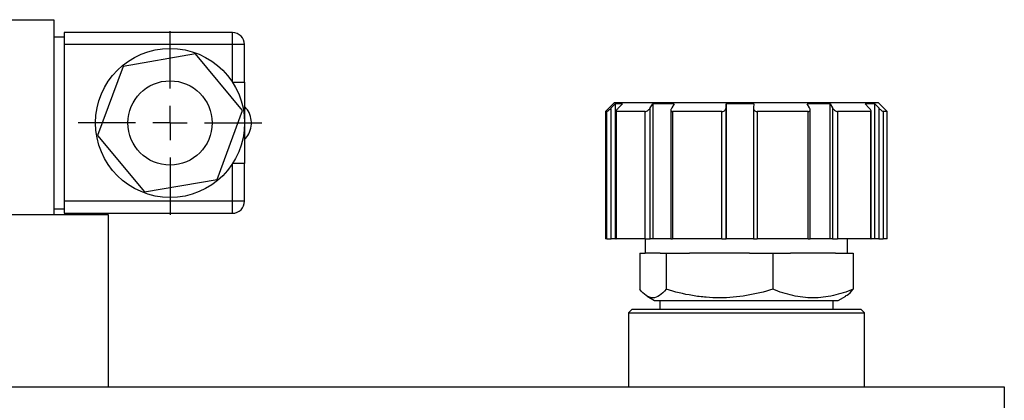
# Model space of a CAD drawing. Header units: inches. Extents: x 3 to 129, y 3 to 99.
# Tile 8 of 30: x 25.07 to 30.8, y 69.37 to 71.58. Entities that reach past the tile are written whole.
import ezdxf

# ---------------------------------------------------------------- set-up
doc = ezdxf.new("R2010")
doc.units = ezdxf.units.IN
doc.header["$LTSCALE"] = 12
doc.header["$MEASUREMENT"] = 0
doc.linetypes.add('CENTERX2', pattern=[0.8, 0.5, -0.1, 0.1, -0.1])
doc.layers.add('CENTER', color=40, linetype='CENTERX2')

# ---------------------------------------------------------------- blocks, each defined once
blk = doc.blocks.new('SW_CENTERMARKSYMBOL_4')
at = {"layer": 'CENTER', "color": 0}
for p, q in [((0, 0.2), (0, 0.5335)), ((0, 0), (0, 0.1)), ((-0.2, 0), (-0.5335, 0)), ((0, 0), (-0.1, 0)), ((0, 0), (0, -0.1)), ((0, 0), (0.1, 0)), ((0.2, 0), (0.5335, 0)), ((0, -0.2), (0, -0.5335))]:
    blk.add_line(p, q, dxfattribs=at)

msp = doc.modelspace()

# ---------------------------------------------------------------- linework, layer by layer
for p, q in [((24.3284, 71.5843), (25.2713, 71.5843)), ((25.2713, 71.5843), (25.2713, 70.4503)), ((25.2713, 71.4843), (25.3313, 71.4843)), ((25.3313, 71.5093), (25.3313, 71.4843)), ((26.3113, 71.5093), (25.3313, 71.5093)), ((25.3313, 71.4843), (25.3313, 70.4843)), ((26.3113, 71.4393), (26.3113, 71.5093)), ((25.3313, 71.4393), (25.3313, 70.5293)), ((26.3113, 71.4393), (25.3313, 71.4393)), ((26.3113, 71.2205), (26.3113, 71.4393)), ((26.3813, 71.4393), (26.3113, 71.4393)), ((26.3813, 71.2205), (26.3813, 71.4393)), ((26.0956, 71.3851), (25.6746, 71.3128)), ((26.3688, 71.0567), (26.0956, 71.3851)), ((25.6746, 71.3128), (25.5267, 70.9119)), ((26.3113, 71.2205), (26.3813, 71.2205)), ((28.5313, 71.1003), (28.4813, 71.0503)), ((28.5143, 71.0726), (28.5373, 71.0963)), ((28.5143, 70.3103), (28.5143, 71.0726)), ((30.0693, 71.1003), (28.5313, 71.1003)), ((28.5793, 71.0963), (28.5373, 71.0963)), ((28.5373, 71.0963), (28.5373, 70.3103)), ((28.5793, 71.0963), (28.5562, 71.0726)), ((28.7412, 71.0726), (28.7561, 71.0963)), ((28.7412, 70.3103), (28.7412, 71.0726)), ((28.8808, 71.0963), (28.7561, 71.0963)), ((28.7561, 71.0963), (28.7561, 70.3103)), ((28.8808, 71.0963), (28.8659, 71.0726)), ((29.1816, 71.0726), (29.1828, 71.0963)), ((29.1816, 70.3103), (29.1816, 71.0726)), ((29.3426, 71.0963), (29.1828, 71.0963)), ((29.1828, 71.0963), (29.1828, 70.3103)), ((29.3426, 71.0963), (29.3414, 71.0726)), ((29.7882, 71.0963), (29.6543, 71.0963)), ((29.6674, 71.0726), (29.6543, 71.0963)), ((29.7882, 71.0963), (29.8012, 71.0726)), ((29.7882, 70.3103), (29.7882, 71.0963)), ((29.8012, 71.0726), (29.8012, 70.3103)), ((30.0474, 71.0963), (29.9906, 71.0963)), ((30.0129, 71.0726), (29.9906, 71.0963)), ((30.0474, 71.0963), (30.0697, 71.0726)), ((30.0474, 70.3103), (30.0474, 71.0963)), ((30.1193, 71.0503), (30.0693, 71.1003)), ((30.0697, 71.0726), (30.0697, 70.3103)), ((26.221, 70.6558), (26.3688, 71.0567)), ((28.4813, 71.0503), (28.4813, 70.3103)), ((28.4893, 71.0503), (28.4813, 71.0503)), ((28.4893, 70.3103), (28.4893, 71.0503)), ((28.5415, 71.0519), (28.5415, 70.3103)), ((28.7112, 71.0503), (28.543, 71.0503)), ((28.543, 71.0503), (28.543, 70.3103)), ((28.7112, 70.3103), (28.7112, 71.0503)), ((28.8615, 71.0598), (28.8615, 70.3103)), ((29.1582, 71.0503), (28.871, 71.0503)), ((28.871, 71.0503), (28.871, 70.3103)), ((29.1582, 70.3103), (29.1582, 71.0503)), ((29.3414, 71.0716), (29.3414, 70.3103)), ((29.3629, 71.0503), (29.3629, 70.3103)), ((29.6594, 71.0503), (29.3629, 71.0503)), ((29.6594, 70.3103), (29.6594, 71.0503)), ((29.6706, 70.3103), (29.6706, 71.0615)), ((30.0235, 71.0503), (29.8309, 71.0503)), ((29.8309, 71.0503), (29.8309, 70.3103)), ((30.0235, 70.3103), (30.0235, 71.0503)), ((30.0258, 70.3103), (30.0258, 71.0526)), ((30.1193, 71.0503), (30.0963, 71.0503)), ((30.0963, 71.0503), (30.0963, 70.3103)), ((30.1193, 70.3103), (30.1193, 71.0503)), ((25.5267, 70.9119), (25.7999, 70.5835)), ((26.3113, 70.5293), (26.3113, 70.7481)), ((26.3813, 70.7481), (26.3113, 70.7481)), ((26.3813, 70.5293), (26.3813, 70.7481)), ((25.7999, 70.5835), (26.221, 70.6558)), ((26.3113, 70.5293), (25.3313, 70.5293)), ((26.3813, 70.5293), (26.3113, 70.5293)), ((26.3113, 70.4593), (26.3113, 70.5293)), ((25.5893, 70.4503), (24.0113, 70.4503)), ((25.2713, 70.4843), (25.3313, 70.4843)), ((25.3313, 70.4843), (25.3313, 70.4593)), ((25.3313, 70.4593), (26.3113, 70.4593)), ((25.5893, 69.4503), (25.5893, 70.4503)), ((28.4893, 70.3103), (28.4813, 70.3103)), ((28.4893, 70.3103), (28.5143, 70.3103)), ((28.5373, 70.3103), (28.5143, 70.3103)), ((28.5415, 70.3103), (28.5373, 70.3103)), ((28.5415, 70.3103), (28.543, 70.3103)), ((28.7112, 70.3103), (28.543, 70.3103)), ((28.7112, 70.3103), (28.7412, 70.3103)), ((28.7118, 70.3103), (28.7118, 70.2283)), ((28.7561, 70.3103), (28.7412, 70.3103)), ((28.8615, 70.3103), (28.7561, 70.3103)), ((28.8615, 70.3103), (28.871, 70.3103)), ((29.1582, 70.3103), (28.871, 70.3103)), ((29.1582, 70.3103), (29.1816, 70.3103)), ((29.1828, 70.3103), (29.1816, 70.3103)), ((29.3426, 70.3103), (29.1828, 70.3103)), ((29.3414, 70.3103), (29.3629, 70.3103)), ((29.6594, 70.3103), (29.3629, 70.3103)), ((29.6594, 70.3103), (29.6706, 70.3103)), ((29.7882, 70.3103), (29.6706, 70.3103)), ((29.8012, 70.3103), (29.7882, 70.3103)), ((29.8012, 70.3103), (29.8309, 70.3103)), ((30.0235, 70.3103), (29.8309, 70.3103)), ((29.8888, 70.2283), (29.8888, 70.3103)), ((30.0235, 70.3103), (30.0258, 70.3103)), ((30.0474, 70.3103), (30.0258, 70.3103)), ((30.0697, 70.3103), (30.0474, 70.3103)), ((30.0697, 70.3103), (30.0963, 70.3103)), ((30.1193, 70.3103), (30.0963, 70.3103)), ((28.6794, 70.2283), (28.6794, 70.0175)), ((28.6794, 70.2283), (28.7118, 70.2283)), ((28.7994, 70.2283), (28.7118, 70.2283)), ((28.7994, 70.2283), (28.8333, 70.2283)), ((28.8333, 70.2283), (28.8333, 70.0175)), ((28.8333, 70.2283), (28.9701, 70.2283)), ((29.3175, 70.2283), (28.9701, 70.2283)), ((29.3175, 70.2283), (29.4542, 70.2283)), ((29.4542, 70.2283), (29.4542, 70.0175)), ((29.4542, 70.2283), (29.557, 70.2283)), ((29.8183, 70.2283), (29.557, 70.2283)), ((29.8183, 70.2283), (29.9211, 70.2283)), ((29.9211, 70.2283), (29.9211, 70.0175)), ((28.7228, 69.9775), (28.7665, 69.9523)), ((28.7665, 69.9523), (29.834, 69.9523)), ((28.7963, 69.9523), (28.7963, 69.9003)), ((29.8043, 69.9003), (29.8043, 69.9523)), ((29.834, 69.9523), (29.8777, 69.9775)), ((28.6338, 69.9003), (28.6138, 69.8803)), ((28.6138, 69.8803), (28.6138, 69.4503)), ((28.6138, 69.8803), (29.9868, 69.8803)), ((29.9668, 69.9003), (28.6338, 69.9003)), ((29.9868, 69.8803), (29.9668, 69.9003)), ((29.9868, 69.4503), (29.9868, 69.8803)), ((14.5503, 69.4503), (30.8003, 69.4503)), ((30.8003, 69.4503), (30.8003, 69.2943))]:
    msp.add_line(p, q)
for radius in [0.4335, 0.245]:
    msp.add_circle((25.9478, 70.9843), radius)
for centre, start, end in [((26.3113, 71.4393), 0, 90), ((26.3113, 70.5293), 270, 0)]:
    msp.add_arc(centre, 0.07, start, end)
for points, knots in [([(26.3813, 71.2205), (26.3813, 71.2101), (26.3813, 71.1997), (26.3813, 71.1792), (26.3813, 71.169), (26.3813, 71.1388), (26.3813, 71.119), (26.3813, 71.0601), (26.3813, 71.0222), (26.3813, 70.9843)], [0, 0, 0, 0, 0.125, 0.125, 0.25, 0.25, 0.5, 0.5, 1, 1, 1, 1]), ([(26.3813, 70.8883), (26.3901, 70.8985), (26.4092, 70.9205), (26.4223, 70.9645), (26.421, 71.0113), (26.407, 71.0521), (26.3887, 71.0713), (26.3813, 71.0792)], [0, 0, 0, 0, 0.189869, 0.409076, 0.628283, 0.84749, 1, 1, 1, 1]), ([(28.4893, 71.0503), (28.4897, 71.0503), (28.4912, 71.0512), (28.495, 71.0542), (28.4973, 71.0562), (28.502, 71.0605), (28.5045, 71.0629), (28.5095, 71.0677), (28.5119, 71.0701), (28.5143, 71.0726)], [0, 0, 0, 0, 0.25, 0.25, 0.5, 0.5, 0.75, 0.75, 1, 1, 1, 1]), ([(28.5562, 71.0726), (28.5539, 71.0701), (28.5517, 71.0677), (28.5477, 71.0629), (28.5459, 71.0605), (28.543, 71.0562), (28.542, 71.0542), (28.5413, 71.0512), (28.5417, 71.0503), (28.543, 71.0503)], [0, 0, 0, 0, 0.25, 0.25, 0.5, 0.5, 0.75, 0.75, 1, 1, 1, 1]), ([(28.7112, 71.0503), (28.7137, 71.0503), (28.7167, 71.0512), (28.7227, 71.0542), (28.7257, 71.0562), (28.731, 71.0605), (28.7335, 71.0629), (28.7378, 71.0677), (28.7396, 71.0701), (28.7412, 71.0726)], [0, 0, 0, 0, 0.25, 0.25, 0.5, 0.5, 0.75, 0.75, 1, 1, 1, 1]), ([(28.8659, 71.0726), (28.8643, 71.0701), (28.8632, 71.0677), (28.8616, 71.0629), (28.8613, 71.0605), (28.8617, 71.0562), (28.8625, 71.0542), (28.8656, 71.0512), (28.868, 71.0503), (28.871, 71.0503)], [0, 0, 0, 0, 0.25, 0.25, 0.5, 0.5, 0.75, 0.75, 1, 1, 1, 1]), ([(29.1582, 71.0503), (29.1616, 71.0503), (29.1651, 71.0512), (29.1711, 71.0542), (29.1736, 71.0562), (29.1775, 71.0605), (29.1789, 71.0629), (29.1809, 71.0677), (29.1815, 71.0701), (29.1816, 71.0726)], [0, 0, 0, 0, 0.25, 0.25, 0.5, 0.5, 0.75, 0.75, 1, 1, 1, 1]), ([(29.3414, 71.0726), (29.3413, 71.0701), (29.3416, 71.0677), (29.3432, 71.0629), (29.3444, 71.0605), (29.3479, 71.0562), (29.3502, 71.0542), (29.356, 71.0512), (29.3594, 71.0503), (29.3629, 71.0503)], [0, 0, 0, 0, 0.25, 0.25, 0.5, 0.5, 0.75, 0.75, 1, 1, 1, 1]), ([(29.6594, 71.0503), (29.6626, 71.0503), (29.6652, 71.0512), (29.6688, 71.0542), (29.6698, 71.0562), (29.6708, 71.0605), (29.6707, 71.0629), (29.6697, 71.0677), (29.6687, 71.0701), (29.6674, 71.0726)], [0, 0, 0, 0, 0.25, 0.25, 0.5, 0.5, 0.75, 0.75, 1, 1, 1, 1]), ([(29.8012, 71.0726), (29.8026, 71.0701), (29.8043, 71.0677), (29.8083, 71.0629), (29.8107, 71.0605), (29.8159, 71.0562), (29.8189, 71.0542), (29.8251, 71.0512), (29.8283, 71.0503), (29.8309, 71.0503)], [0, 0, 0, 0, 0.25, 0.25, 0.5, 0.5, 0.75, 0.75, 1, 1, 1, 1]), ([(30.0235, 71.0503), (30.0251, 71.0503), (30.0258, 71.0512), (30.0257, 71.0542), (30.025, 71.0562), (30.0226, 71.0605), (30.021, 71.0629), (30.0173, 71.0677), (30.0152, 71.0701), (30.0129, 71.0726)], [0, 0, 0, 0, 0.25, 0.25, 0.5, 0.5, 0.75, 0.75, 1, 1, 1, 1]), ([(30.0697, 71.0726), (30.072, 71.0701), (30.0744, 71.0677), (30.0794, 71.0629), (30.082, 71.0605), (30.087, 71.0562), (30.0894, 71.0542), (30.0937, 71.0512), (30.0954, 71.0503), (30.0963, 71.0503)], [0, 0, 0, 0, 0.25, 0.25, 0.5, 0.5, 0.75, 0.75, 1, 1, 1, 1]), ([(26.3813, 70.9843), (26.3813, 70.9464), (26.3813, 70.9085), (26.3813, 70.8496), (26.3813, 70.8298), (26.3813, 70.7996), (26.3813, 70.7894), (26.3813, 70.7689), (26.3813, 70.7585), (26.3813, 70.7481)], [0, 0, 0, 0, 0.5, 0.5, 0.75, 0.75, 0.875, 0.875, 1, 1, 1, 1]), ([(28.8333, 70.0175), (28.8208, 70.0022), (28.8081, 69.9897), (28.7825, 69.9723), (28.7696, 69.9675), (28.75, 69.9674), (28.7434, 69.9686), (28.7304, 69.9732), (28.7239, 69.9766), (28.7047, 69.9896), (28.692, 70.0022), (28.6794, 70.0175)], [0, 0, 0, 0, 0.25, 0.25, 0.5, 0.5, 0.625, 0.625, 0.75, 0.75, 1, 1, 1, 1]), ([(29.4542, 70.0175), (29.4035, 70.0022), (29.3525, 69.9897), (29.2495, 69.9723), (29.1975, 69.9675), (29.1185, 69.9674), (29.092, 69.9686), (29.0394, 69.9731), (29.0132, 69.9765), (28.9354, 69.9896), (28.8841, 70.0022), (28.8333, 70.0175)], [0, 0, 0, 0, 0.25, 0.25, 0.5, 0.5, 0.625, 0.625, 0.75, 0.75, 1, 1, 1, 1]), ([(29.9211, 70.0175), (29.883, 70.0022), (29.8446, 69.9897), (29.767, 69.9723), (29.7278, 69.9675), (29.6683, 69.9674), (29.6483, 69.9686), (29.6089, 69.9732), (29.5893, 69.9766), (29.5309, 69.9896), (29.4924, 70.0022), (29.4542, 70.0175)], [0, 0, 0, 0, 0.25, 0.25, 0.5, 0.5, 0.625, 0.625, 0.75, 0.75, 1, 1, 1, 1]), ([(29.8769, 69.979), (29.8797, 69.9801), (29.8948, 69.9855), (29.9093, 70.0032), (29.9211, 70.0175)], [0, 0, 0, 0, 0.190642, 1, 1, 1, 1])]:
    msp.add_open_spline(points, degree=3, knots=knots)

# ---------------------------------------------------------------- block references
at = {"layer": 'CENTER'}
msp.add_blockref('SW_CENTERMARKSYMBOL_4', (25.9478, 70.9843), dxfattribs=at)

doc.saveas('drawing.dxf')
